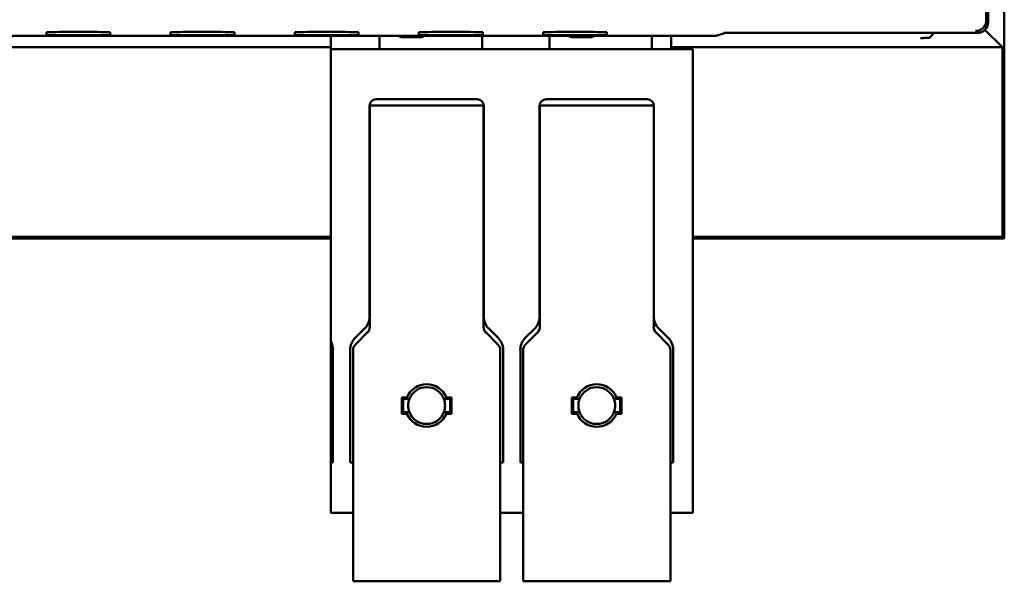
# Model space of a CAD drawing. Header units: inches. Extents: x 1.9 to 31.6, y 1 to 25.4.
# Tile 6 of 24: x 17 to 19.3, y 8.8 to 10.1. Entities that reach past the tile are written whole.
import ezdxf

# ---------------------------------------------------------------- set-up
doc = ezdxf.new("R2010")
doc.units = ezdxf.units.IN
doc.header["$MEASUREMENT"] = 0
doc.layers.add('Visible (ANSI)', color=7, linetype='Continuous', lineweight=50)

msp = doc.modelspace()

# ---------------------------------------------------------------- linework, layer by layer
at = {"layer": 'Visible (ANSI)'}
for p, q in [((19.2239, 16.9117), (19.2239, 10.1426)), ((19.2282, 16.9161), (19.2282, 10.138)), ((19.2664, 11.126), (19.2664, 9.6291)), ((19.2239, 10.1426), (19.2239, 10.1425)), ((19.2621, 10.0792), (19.2209, 10.1203)), ((14.3586, 10.1057), (18.5839, 10.1057)), ((17.0138, 10.108), (17.0138, 10.1146)), ((17.1638, 10.1146), (17.1638, 10.108)), ((17.3058, 10.108), (17.3058, 10.1146)), ((17.4558, 10.1146), (17.4558, 10.108)), ((17.5978, 10.108), (17.5978, 10.1146)), ((17.683, 10.1057), (17.683, 10.075)), ((17.7478, 10.1146), (17.7478, 10.108)), ((17.7972, 10.075), (17.7972, 10.1057)), ((17.8917, 10.1026), (17.8523, 10.1026)), ((17.8898, 10.108), (17.8898, 10.1146)), ((18.0385, 10.075), (18.0385, 10.1057)), ((18.0398, 10.1146), (18.0398, 10.108)), ((18.1818, 10.108), (18.1818, 10.1146)), ((18.1972, 10.075), (18.1972, 10.1057)), ((18.2917, 10.1026), (18.2523, 10.1026)), ((18.3318, 10.1146), (18.3318, 10.108)), ((18.4373, 10.075), (18.4373, 10.1057)), ((18.4826, 10.075), (18.4826, 10.1057)), ((18.5913, 10.1069), (18.6107, 10.1134)), ((18.6516, 10.1134), (18.6066, 10.1134)), ((18.6516, 10.113), (18.6506, 10.1134)), ((18.6516, 10.113), (18.6516, 10.1134)), ((18.8029, 10.113), (18.6516, 10.113)), ((18.8029, 10.113), (18.8029, 10.1134)), ((18.8032, 10.1134), (18.8029, 10.113)), ((19.052, 10.1134), (18.8029, 10.1134)), ((19.052, 10.113), (19.0516, 10.1134)), ((19.052, 10.1134), (19.052, 10.113)), ((19.2032, 10.113), (19.052, 10.113)), ((19.1018, 10.113), (19.0903, 10.1015)), ((16.8476, 10.0792), (17.683, 10.0792)), ((17.683, 10.075), (18.5342, 10.075)), ((17.683, 10.075), (17.683, 10.0261)), ((18.4826, 10.0792), (19.2621, 10.0792)), ((18.5342, 10.075), (18.5342, 10.0261)), ((19.2621, 10.0792), (19.2621, 9.6334)), ((17.683, 10.0261), (17.683, 9.9002)), ((18.5342, 10.0261), (18.5342, 9.9002)), ((17.7893, 9.9569), (18.0267, 9.9569)), ((18.1893, 9.9569), (18.4267, 9.9569)), ((17.7736, 9.9002), (17.7736, 9.9412)), ((17.7741, 9.883), (17.7741, 9.9419)), ((17.7741, 9.9419), (18.0419, 9.9419)), ((18.0419, 9.9419), (18.0419, 9.883)), ((18.0425, 9.9412), (18.0425, 9.9002)), ((18.1736, 9.9002), (18.1736, 9.9412)), ((18.1741, 9.883), (18.1741, 9.9419)), ((18.1741, 9.9419), (18.4419, 9.9419)), ((18.4419, 9.9419), (18.4419, 9.883)), ((18.4425, 9.9412), (18.4425, 9.9002)), ((17.683, 9.9002), (17.683, 9.7177)), ((17.7736, 9.7177), (17.7736, 9.9002)), ((18.0425, 9.9002), (18.0425, 9.7177)), ((18.1736, 9.7177), (18.1736, 9.9002)), ((18.4425, 9.9002), (18.4425, 9.7177)), ((18.5342, 9.9002), (18.5342, 9.7177)), ((17.7741, 9.7078), (17.7741, 9.883)), ((18.0419, 9.883), (18.0419, 9.7078)), ((18.1741, 9.7078), (18.1741, 9.883)), ((18.4419, 9.883), (18.4419, 9.7078)), ((17.683, 9.7177), (17.683, 9.3863)), ((17.7736, 9.4454), (17.7736, 9.7177)), ((17.7741, 9.6453), (17.7741, 9.7078)), ((18.0419, 9.7078), (18.0419, 9.6453)), ((18.0425, 9.7177), (18.0425, 9.4454)), ((18.1736, 9.4454), (18.1736, 9.7177)), ((18.1741, 9.6453), (18.1741, 9.7078)), ((18.4419, 9.7078), (18.4419, 9.6453)), ((18.4425, 9.7177), (18.4425, 9.4454)), ((18.5342, 9.7177), (18.5342, 9.2706)), ((17.683, 9.6334), (16.8992, 9.6334)), ((17.7741, 9.4218), (17.7741, 9.6453)), ((18.0419, 9.6453), (18.0419, 9.4218)), ((18.1741, 9.4218), (18.1741, 9.6453)), ((18.4419, 9.6453), (18.4419, 9.4218)), ((19.2621, 9.6334), (18.5342, 9.6334)), ((19.2621, 9.6334), (19.2664, 9.6291)), ((16.8992, 9.6291), (17.683, 9.6291)), ((18.5342, 9.6291), (19.2664, 9.6291)), ((17.7398, 9.3954), (17.762, 9.4176)), ((17.7684, 9.4079), (17.7405, 9.38)), ((18.0755, 9.38), (18.0476, 9.4079)), ((18.054, 9.4176), (18.0762, 9.3954)), ((18.1398, 9.3954), (18.162, 9.4176)), ((18.1684, 9.4079), (18.1405, 9.38)), ((18.4755, 9.38), (18.4476, 9.4079)), ((18.454, 9.4176), (18.4762, 9.3954)), ((17.683, 9.3863), (17.683, 9.1026)), ((17.6877, 9.3676), (17.6877, 9.2706)), ((17.7283, 9.2706), (17.7283, 9.3676)), ((17.7348, 8.8427), (17.7348, 9.3661)), ((18.0812, 8.8427), (18.0812, 9.3661)), ((18.0877, 9.3676), (18.0877, 9.2706)), ((18.1283, 9.2706), (18.1283, 9.3676)), ((18.1348, 8.8427), (18.1348, 9.3661)), ((18.4812, 8.8427), (18.4812, 9.3661)), ((18.4877, 9.3676), (18.4877, 9.2706)), ((17.6877, 9.2706), (17.6877, 9.2615)), ((17.7283, 9.2615), (17.7283, 9.2706)), ((18.0877, 9.2706), (18.0877, 9.2615)), ((18.1283, 9.2615), (18.1283, 9.2706)), ((18.4877, 9.2706), (18.4877, 9.2615)), ((18.5342, 9.2706), (18.5342, 9.2615)), ((17.6877, 9.2615), (17.6877, 9.1026)), ((17.7283, 9.1026), (17.7283, 9.2615)), ((17.8495, 9.2556), (17.8617, 9.2556)), ((17.8529, 9.2522), (17.8495, 9.2556)), ((17.8495, 9.2173), (17.8495, 9.2556)), ((17.8529, 9.2522), (17.864, 9.2522)), ((17.8529, 9.2207), (17.8529, 9.2522)), ((17.952, 9.2522), (17.9631, 9.2522)), ((17.9543, 9.2556), (17.9665, 9.2556)), ((17.9665, 9.2556), (17.9631, 9.2522)), ((17.9631, 9.2207), (17.9631, 9.2522)), ((17.9665, 9.2556), (17.9665, 9.2173)), ((18.0877, 9.2615), (18.0877, 9.1026)), ((18.1283, 9.1026), (18.1283, 9.2615)), ((18.2495, 9.2556), (18.2617, 9.2556)), ((18.2529, 9.2522), (18.2495, 9.2556)), ((18.2495, 9.2173), (18.2495, 9.2556)), ((18.2529, 9.2522), (18.264, 9.2522)), ((18.2529, 9.2207), (18.2529, 9.2522)), ((18.352, 9.2522), (18.3631, 9.2522)), ((18.3543, 9.2556), (18.3665, 9.2556)), ((18.3665, 9.2556), (18.3631, 9.2522)), ((18.3631, 9.2207), (18.3631, 9.2522)), ((18.3665, 9.2556), (18.3665, 9.2173)), ((18.4877, 9.2615), (18.4877, 9.1026)), ((18.5342, 9.2615), (18.5342, 8.9912)), ((17.8495, 9.2173), (17.8529, 9.2207)), ((17.8495, 9.2173), (17.8617, 9.2173)), ((17.8529, 9.2207), (17.864, 9.2207)), ((17.952, 9.2207), (17.9631, 9.2207)), ((17.9543, 9.2173), (17.9665, 9.2173)), ((17.9631, 9.2207), (17.9665, 9.2173)), ((18.2495, 9.2173), (18.2529, 9.2207)), ((18.2495, 9.2173), (18.2617, 9.2173)), ((18.2529, 9.2207), (18.264, 9.2207)), ((18.352, 9.2207), (18.3631, 9.2207)), ((18.3543, 9.2173), (18.3665, 9.2173)), ((18.3631, 9.2207), (18.3665, 9.2173)), ((17.6877, 9.1026), (17.683, 9.1026)), ((17.683, 9.1026), (17.683, 8.9912)), ((17.7348, 9.1026), (17.7283, 9.1026)), ((18.0877, 9.1026), (18.0812, 9.1026)), ((18.1348, 9.1026), (18.1283, 9.1026)), ((18.4877, 9.1026), (18.4812, 9.1026)), ((17.683, 8.9912), (17.683, 8.9845)), ((17.683, 8.9845), (17.7348, 8.9845)), ((18.0812, 8.9845), (18.1348, 8.9845)), ((18.4812, 8.9845), (18.5342, 8.9845)), ((18.5342, 8.9912), (18.5342, 8.9845)), ((17.7348, 8.8231), (17.7348, 8.8427)), ((18.0812, 8.8231), (17.7348, 8.8231)), ((18.0812, 8.8427), (18.0812, 8.8231)), ((18.1348, 8.8231), (18.1348, 8.8427)), ((18.4812, 8.8231), (18.1348, 8.8231)), ((18.4812, 8.8427), (18.4812, 8.8231))]:
    msp.add_line(p, q, dxfattribs=at)
for centre, radius, start, end in [((17.8523, 10.1223), 0.0197, 237.3749, 270), ((17.8917, 10.1223), 0.0197, 270, 302.626), ((18.2523, 10.1223), 0.0197, 237.3691, 270), ((18.2917, 10.1223), 0.0197, 270, 302.6317), ((17.7893, 9.9412), 0.0157, 90, 180), ((18.0267, 9.9412), 0.0157, 0, 90), ((18.1893, 9.9412), 0.0157, 90, 180), ((18.4267, 9.9412), 0.0157, 0, 90), ((18.2663, 9.8563), 0.0965, 163.9109, 163.9117), ((18.2663, 9.8563), 0.0921, 179.3532, 179.3535), ((18.2663, 9.8563), 0.0921, 180.6465, 180.6468), ((18.2663, 9.8563), 0.0965, 196.0883, 196.0891), ((17.7342, 9.4454), 0.0394, 315, 0), ((18.0818, 9.4454), 0.0394, 180, 225), ((18.1342, 9.4454), 0.0394, 315, 0), ((18.4818, 9.4454), 0.0394, 180, 225), ((17.7545, 9.4218), 0.0197, 315, 0), ((18.0615, 9.4218), 0.0197, 180, 225), ((18.1545, 9.4218), 0.0197, 315, 0), ((18.4615, 9.4218), 0.0197, 180, 225), ((17.6484, 9.3676), 0.0394, 0, 28.3576), ((17.7676, 9.3676), 0.0394, 135, 180), ((17.7545, 9.3661), 0.0197, 135, 180), ((18.0615, 9.3661), 0.0197, 0, 45), ((18.0484, 9.3676), 0.0394, 0, 45), ((18.1676, 9.3676), 0.0394, 135, 180), ((18.1545, 9.3661), 0.0197, 135, 180), ((18.4615, 9.3661), 0.0197, 0, 45), ((18.4484, 9.3676), 0.0394, 0, 45), ((17.908, 9.2365), 0.0501, 22.4692, 157.5308), ((18.308, 9.2365), 0.0501, 22.4692, 157.5308), ((17.908, 9.2365), 0.0433, 21.3237, 158.6763), ((18.308, 9.2365), 0.0433, 21.3237, 158.6763), ((17.908, 9.2365), 0.0433, 158.6763, 201.3237), ((17.908, 9.2365), 0.0433, 338.6763, 21.3237), ((18.308, 9.2365), 0.0433, 158.6763, 201.3237), ((18.308, 9.2365), 0.0433, 338.6763, 21.3237), ((17.908, 9.2365), 0.0501, 202.4692, 337.5308), ((17.908, 9.2365), 0.0433, 201.3237, 338.6763), ((18.308, 9.2365), 0.0501, 202.4692, 337.5308), ((18.308, 9.2365), 0.0433, 201.3237, 338.6763)]:
    msp.add_arc(centre, radius, start, end, dxfattribs=at)
for centre, major_axis, ratio, start_param, end_param in [((19.2032, 10.138), (0.0177, -0.0177), 0.999924, 5.497825, 7.068545), ((17.0888, 10.1146), (-0.075, 0), 0.008727, 3.141595, 6.283188), ((17.0888, 10.108), (0.075, 0), 0.008727, 3.141595, 6.283188), ((17.3808, 10.1146), (-0.075, 0), 0.008727, 3.141595, 6.283188), ((17.3808, 10.108), (0.075, 0), 0.008727, 3.141595, 6.283188), ((17.6728, 10.1146), (-0.075, 0), 0.008727, 3.141595, 6.283188), ((17.6728, 10.108), (0.075, 0), 0.008727, 3.141595, 6.283188), ((17.9648, 10.1146), (-0.075, 0), 0.008727, 3.141595, 6.283188), ((17.9648, 10.108), (0.075, 0), 0.008727, 3.141595, 6.283188), ((18.2568, 10.1146), (-0.075, 0), 0.008727, 3.141595, 6.283188), ((18.2568, 10.108), (0.075, 0), 0.008727, 3.141595, 6.283188)]:
    msp.add_ellipse(centre, major_axis=major_axis, ratio=ratio, start_param=start_param, end_param=end_param, dxfattribs=at)
for points, knots in [([(19.2239, 10.1425), (19.2239, 10.1393), (19.2232, 10.1361), (19.2208, 10.1301), (19.219, 10.1273), (19.2144, 10.1227), (19.2117, 10.1208), (19.2056, 10.1183), (19.2024, 10.1176), (19.199, 10.1176), (19.199, 10.1176), (19.1989, 10.1176)], [-0.0998254, -0.0998254, -0.0998254, -0.0998254, -0.0750697, -0.0750697, -0.0502872, -0.0502872, -0.0254421, -0.0254421, 0, 0, 0.0003587, 0.0003587, 0.0003587, 0.0003587]), ([(18.5913, 10.1069), (18.5889, 10.1061), (18.5863, 10.1057), (18.5838, 10.1057), (18.5837, 10.1057), (18.5837, 10.1057)], [0.10029951, 0.10029951, 0.10029951, 0.10029951, 0.13032131, 0.13032131, 0.13085967, 0.13085967, 0.13085967, 0.13085967]), ([(19.0697, 10.1009), (19.0697, 10.1009), (19.0698, 10.1009), (19.0738, 10.1009), (19.0779, 10.101), (19.0839, 10.1011), (19.0864, 10.1012), (19.0896, 10.1014), (19.0902, 10.1014), (19.0903, 10.1015)], [-0.00044462, -0.00044462, -0.00044462, -0.00044462, 0, 0, 0.04248944, 0.04248944, 0.07314361, 0.07314361, 0.09945682, 0.09945682, 0.09945682, 0.09945682])]:
    msp.add_open_spline(points, degree=3, knots=knots, dxfattribs=at)
for points in [[(17.864, 9.2522), (17.8629, 9.2539), (17.8617, 9.2556)], [(17.9543, 9.2556), (17.9532, 9.2539), (17.952, 9.2522)], [(18.264, 9.2522), (18.2629, 9.2539), (18.2617, 9.2556)], [(18.3543, 9.2556), (18.3532, 9.2539), (18.352, 9.2522)], [(17.8617, 9.2173), (17.8629, 9.219), (17.864, 9.2207)], [(17.952, 9.2207), (17.9532, 9.219), (17.9543, 9.2173)], [(18.2617, 9.2173), (18.2629, 9.219), (18.264, 9.2207)], [(18.352, 9.2207), (18.3532, 9.219), (18.3543, 9.2173)]]:
    msp.add_open_spline(points, degree=2, dxfattribs=at)
for points, weights in [([(17.8677, 9.2522), (17.8659, 9.2522), (17.864, 9.2522)], [1, 1.00081844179, 1]), ([(17.952, 9.2522), (17.9501, 9.2522), (17.9483, 9.2522)], [1, 1.00081844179, 1]), ([(18.2677, 9.2522), (18.2659, 9.2522), (18.264, 9.2522)], [1, 1.0008184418, 1]), ([(18.352, 9.2522), (18.3501, 9.2522), (18.3483, 9.2522)], [1, 1.0008184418, 1]), ([(17.864, 9.2207), (17.8659, 9.2207), (17.8677, 9.2207)], [1, 1.00081844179, 1]), ([(17.9483, 9.2207), (17.9501, 9.2207), (17.952, 9.2207)], [1, 1.00081844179, 1]), ([(18.264, 9.2207), (18.2659, 9.2207), (18.2677, 9.2207)], [1, 1.0008184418, 1]), ([(18.3483, 9.2207), (18.3501, 9.2207), (18.352, 9.2207)], [1, 1.0008184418, 1])]:
    msp.add_rational_spline(points, weights, degree=2, dxfattribs=at)

doc.saveas('drawing.dxf')
